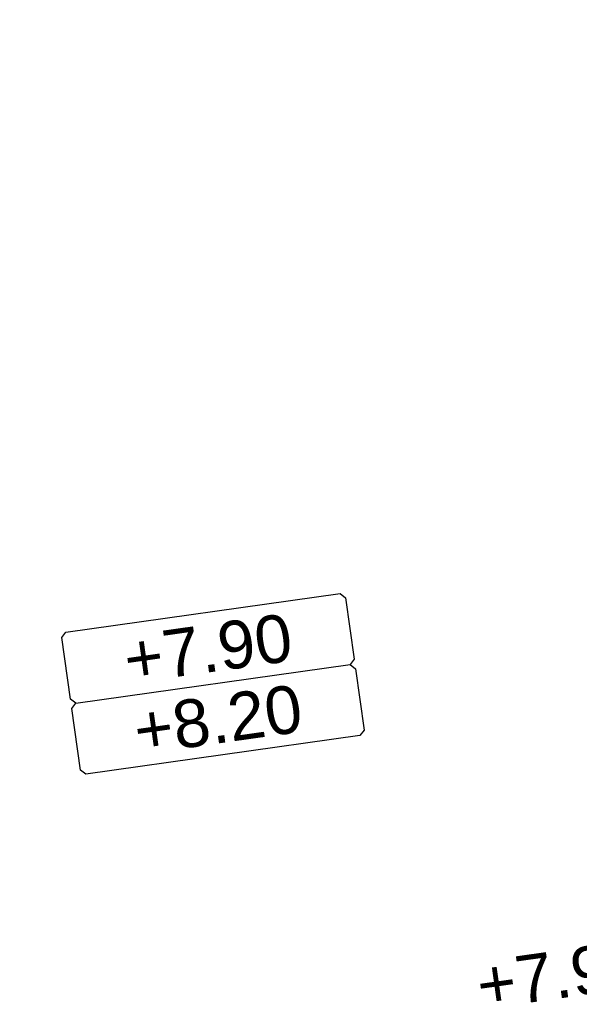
# Model space of a CAD drawing. Extents: x 98477 to 100410, y 398052 to 398969.
# Tile 100 of 256: x 98632.48 to 98638.34, y 398271.89 to 398282.2. Entities that reach past the tile are written whole.
import ezdxf
from ezdxf.enums import TextEntityAlignment as Align

# ---------------------------------------------------------------- set-up
doc = ezdxf.new("R2010")
doc.units = 0
for name, color, linetype, lineweight in [("N-VH-arcering 'MAT' grijs 251", 251, 'Continuous', 18), ('N-VH-arcering printbeton', 8, 'Continuous', 9), ('X-AL-afwerkhoogte', 4, 'Continuous', 30), ('X-AL-planhoogte brm', 10, 'Continuous', 25), ('X-AL-planhoogte wrm', 252, 'Continuous', 25), ('X-AL-planthoogte VERWERKT', 180, 'Continuous', 25)]:
    doc.layers.add(name, color=color, linetype=linetype, lineweight=lineweight)
doc.layers.add('X-AL-hulplijn', color=30, linetype='Continuous', plot=False)
doc.styles.add('CS Annotative', font='arial.ttf')

# ---------------------------------------------------------------- blocks, each defined once
blk = doc.blocks.new('*U280')
at = {"layer": 'X-AL-planhoogte brm', "flags": 128}
blk.add_lwpolyline([(-7.249999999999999, 3.75), (-7.499999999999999, 4), (-7.5, 7.25), (-7.25, 7.5), (7.25, 7.5), (7.5, 7.25), (7.5, 4), (7.25, 3.75)], dxfattribs=at)
at = {"layer": 'X-AL-planhoogte wrm', "flags": 128}
blk.add_lwpolyline([(7.5, 3.5), (7.5, 0.25), (7.25, 0), (-7.25, 0), (-7.5, 0.25), (-7.5, 3.5), (-7.25, 3.75), (7.25, 3.75)], close=True, dxfattribs=at)
at = {"layer": 'X-AL-planhoogte brm', "style": 'CS Annotative'}
blk.add_attdef('OMSCHRIJVING_afwerk', text='', height=2.5, dxfattribs=at).set_placement((0, 5.625), align=Align.MIDDLE_CENTER)
at = {"layer": 'X-AL-planhoogte wrm', "style": 'CS Annotative'}
blk.add_attdef('HOOGTE_eind', text='', height=2.5, dxfattribs=at).set_placement((0, 1.875), align=Align.MIDDLE_CENTER)
blk = doc.blocks.new('*U95')
at = {"layer": 'X-AL-hulplijn', "flags": 128}
blk.add_lwpolyline([(0.04871058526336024, -0.3465938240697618), (-0.04871058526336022, 0.3465938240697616)], dxfattribs=at)
at = {"layer": 'X-AL-planthoogte VERWERKT', "linetype": 'Continuous', "style": 'CS Annotative'}
blk.add_attdef('HOOGTE-LINKS', text='', height=0.5, rotation=172.0000000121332, dxfattribs=at).set_placement((-3.208841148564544e-11, 1.119055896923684e-10), align=Align.MIDDLE_RIGHT)

msp = doc.modelspace()

# ---------------------------------------------------------------- hatches: boundary and pattern name
at = {"layer": "N-VH-arcering 'MAT' grijs 251"}
h = msp.add_hatch(color=256, dxfattribs=at)
h.dxf.hatch_style = 1
edge = h.paths.add_edge_path()
edge.add_line((98801.70985258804, 398275.5025756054), (98759.07881222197, 398269.5111736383))
edge.add_arc((98758.55691309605, 398273.2246788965), 3.749999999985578, 188.0000000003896, 277.9999999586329, ccw=False)
edge.add_line((98754.84340783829, 398272.7027797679), (98754.7320693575, 398273.4949942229))
edge.add_arc((98759.43584268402, 398274.1560664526), 4.75000000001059, 98.00000000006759, 188.0000000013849, ccw=False)
edge.add_line((98758.77477045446, 398278.859839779), (98802.64364589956, 398285.0252081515))
edge.add_arc((98800.79960231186, 398298.1462600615), 13.24999999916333, 278.0000000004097, 315.3695932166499)
edge.add_arc((98814.32101528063, 398284.7981743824), 5.750000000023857, 97.99999999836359, 135.3695932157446, ccw=False)
edge.add_line((98813.52076995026, 398290.4922157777), (98817.94515990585, 398291.114023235))
edge.add_arc((98818.74540523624, 398285.4199818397), 5.750000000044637, 8.00000000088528, 97.99999999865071, ccw=False)
edge.add_line((98824.43944663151, 398286.2202271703), (98832.12180180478, 398231.5574297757))
edge.add_arc((98824.4472242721, 398230.4788382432), 7.74999999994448, -36.90337989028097, 8.000000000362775, ccw=False)
edge.add_line((98830.64450586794, 398225.8252159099), (98822.02531955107, 398214.3469478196))
edge.add_arc((98828.62242576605, 398209.3930917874), 8.249999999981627, 143.0966201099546, 188.000000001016)
edge.add_line((98820.45271419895, 398208.2449137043), (98820.95212056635, 398204.6914527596))
edge.add_line((98820.95212056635, 398204.6914527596), (98824.98814049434, 398175.9736787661))
edge.add_line((98824.98814049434, 398175.9736787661), (98826.34507822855, 398166.3185650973))
edge.add_arc((98829.56344945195, 398166.7708776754), 3.249999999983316, 187.9999999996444, 277.9999999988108)
edge.add_line((98830.01576203, 398163.552506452), (98845.49611657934, 398165.7281284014))
edge.add_line((98845.49611657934, 398165.7281284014), (98850.05134969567, 398166.3683246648))
edge.add_line((98850.05134969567, 398166.3683246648), (98871.26042709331, 398169.349066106))
edge.add_line((98871.26042709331, 398169.349066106), (98879.77673248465, 398170.5459547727))
edge.add_line((98879.77673248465, 398170.5459547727), (98895.91810200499, 398172.8144763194))
edge.add_line((98895.91810200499, 398172.8144763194), (98895.01347684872, 398179.2512187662))
edge.add_line((98895.01347684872, 398179.2512187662), (98835.84495974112, 398170.9356259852))
edge.add_arc((98835.18388751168, 398175.6393993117), 4.749999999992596, 188.0000000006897, 277.9999999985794, ccw=False)
edge.add_line((98830.48011418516, 398174.9783270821), (98825.97718274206, 398207.0183491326))
edge.add_arc((98833.65176027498, 398208.096940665), 7.750000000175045, 143.0966201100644, 188.0000000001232, ccw=False)
edge.add_line((98827.4544786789, 398212.7505629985), (98836.07366499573, 398224.2288310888))
edge.add_arc((98829.47655878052, 398229.1826871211), 8.250000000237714, 323.096620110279, 367.9999999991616)
edge.add_line((98837.64627034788, 398230.3308652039), (98837.34238794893, 398232.4931008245))
edge.add_line((98837.34238794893, 398232.4931008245), (98837.34238780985, 398232.493100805))
edge.add_line((98837.34238780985, 398232.493100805), (98829.68786739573, 398286.9578446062))
edge.add_arc((98835.38190879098, 398287.7580899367), 5.749999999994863, 97.99999999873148, 188.0000000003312, ccw=False)
edge.add_line((98834.58166346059, 398293.452131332), (98882.50500414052, 398300.1873176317))
edge.add_arc((98883.61838894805, 398292.2651730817), 8.000000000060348, 11.632034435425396, 97.9999999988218, ccw=False)
edge.add_line((98891.45409032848, 398293.8781776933), (98890.9995, 398296.0865))
edge.add_line((98890.9995, 398296.0865), (98889.023, 398305.688))
edge.add_line((98889.023, 398305.688), (98888.557, 398307.974))
edge.add_line((98888.557, 398307.974), (98887.38477368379, 398314.7597044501))
edge.add_arc((98879.50153614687, 398313.3978799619), 8.00000000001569, -82.00000000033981, 9.801079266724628, ccw=False)
edge.add_line((98880.6149209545, 398305.475735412), (98872.94460748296, 398304.3977431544))
edge.add_arc((98872.42270835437, 398308.1112484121), 3.749999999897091, 189.4265010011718, 278.00000000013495, ccw=False)
edge.add_arc((92946.7354543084, 397324.3039467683), 6003.049999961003, 9.42650100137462, 10.61166010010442)
edge.add_line((98847.1206531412, 398429.7738954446), (98842.31285519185, 398429.0982035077))
edge.add_arc((92946.7354539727, 397324.3039467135), 5998.200000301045, 9.428546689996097, 10.613773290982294, ccw=False)
edge.add_arc((98860.08948650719, 398306.4687901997), 3.840166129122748, -81.43407539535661, 6.657381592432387, ccw=False)
edge.add_line((98860.66146879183, 398302.6714605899), (98847.18483033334, 398300.7774425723))
edge.add_line((98847.18483033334, 398300.7774425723), (98842.62959721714, 398300.1372463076))
edge.add_line((98842.62959721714, 398300.1372463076), (98820.15051205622, 398296.9780169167))
edge.add_arc((98819.35026672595, 398302.672058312), 5.749999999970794, 187.9999999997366, 277.99999999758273, ccw=False)
edge.add_line((98813.65622533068, 398301.8718129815), (98812.30624625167, 398311.4774132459))
edge.add_line((98812.30624625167, 398311.4774132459), (98811.1093575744, 398319.9937186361))
edge.add_line((98811.1093575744, 398319.9937186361), (98809.24443803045, 398333.2633107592))
edge.add_line((98809.24443803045, 398333.2633107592), (98808.67382831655, 398337.3234098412))
edge.add_line((98808.67382831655, 398337.3234098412), (98807.71353391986, 398344.1562595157))
edge.add_line((98807.71353391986, 398344.1562595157), (98807.70657526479, 398344.2057729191))
edge.add_line((98807.70657526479, 398344.2057729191), (98811.66764753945, 398344.7624653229))
edge.add_line((98811.66764753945, 398344.7624653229), (98829.49247277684, 398347.2675811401))
edge.add_line((98829.49247277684, 398347.2675811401), (98831.96814294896, 398347.6155138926))
edge.add_line((98831.96814294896, 398347.6155138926), (98831.06351779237, 398354.0522563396))
edge.add_line((98831.06351779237, 398354.0522563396), (98828.58784762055, 398353.704323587))
edge.add_line((98828.58784762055, 398353.704323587), (98810.76302238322, 398351.1992077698))
edge.add_line((98810.76302238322, 398351.1992077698), (98806.80195010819, 398350.6425153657))
edge.add_line((98806.80195010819, 398350.6425153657), (98806.79499145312, 398350.6920287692))
edge.add_line((98806.79499145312, 398350.6920287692), (98805.14616655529, 398362.4240275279))
edge.add_line((98805.14616655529, 398362.4240275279), (98805.04836903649, 398363.119893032))
edge.add_line((98805.04836903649, 398363.119893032), (98803.99065346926, 398370.6459303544))
edge.add_line((98803.99065346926, 398370.6459303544), (98802.48758397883, 398381.3408254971))
edge.add_line((98802.48758397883, 398381.3408254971), (98801.4298684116, 398388.8668628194))
edge.add_line((98801.4298684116, 398388.8668628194), (98799.92679892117, 398399.561757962))
edge.add_line((98799.92679892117, 398399.561757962), (98798.86908335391, 398407.0877952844))
edge.add_line((98798.86908335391, 398407.0877952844), (98797.36601386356, 398417.7826904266))
edge.add_line((98797.36601386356, 398417.7826904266), (98796.79540414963, 398421.8427895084))
edge.add_line((98796.79540414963, 398421.8427895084), (98795.88382033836, 398428.3290453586))
edge.add_line((98795.88382033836, 398428.3290453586), (98795.87686168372, 398428.3785587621))
edge.add_line((98795.87686168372, 398428.3785587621), (98799.83793395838, 398428.9352511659))
edge.add_line((98799.83793395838, 398428.9352511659), (98817.66275919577, 398431.4403669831))
edge.add_line((98817.66275919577, 398431.4403669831), (98820.13842936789, 398431.7882997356))
edge.add_line((98820.13842936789, 398431.7882997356), (98819.2338042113, 398438.2250421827))
edge.add_line((98819.2338042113, 398438.2250421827), (98816.75813403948, 398437.87710943))
edge.add_line((98816.75813403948, 398437.87710943), (98798.93330880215, 398435.3719936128))
edge.add_line((98798.93330880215, 398435.3719936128), (98794.9722365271, 398434.8153012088))
edge.add_line((98794.9722365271, 398434.8153012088), (98794.96527787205, 398434.8648146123))
edge.add_line((98794.96527787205, 398434.8648146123), (98793.37870452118, 398446.1538705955))
edge.add_line((98793.37870452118, 398446.1538705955), (98792.73850825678, 398450.7091037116))
edge.add_line((98792.73850825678, 398450.7091037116), (98789.33816684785, 398474.9037900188))
edge.add_line((98789.33816684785, 398474.9037900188), (98783.89169246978, 398474.1383379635))
edge.add_line((98783.89169246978, 398474.1383379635), (98786.76317609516, 398453.7066703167))
edge.add_arc((98782.05940276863, 398453.0455980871), 4.750000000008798, -82.0000000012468, 7.999999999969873, ccw=False)
edge.add_line((98782.72047499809, 398448.3418247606), (98773.11487473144, 398446.9918456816))
edge.add_line((98773.11487473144, 398446.9918456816), (98764.5985693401, 398445.7949570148))
edge.add_line((98764.5985693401, 398445.7949570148), (98743.40683266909, 398442.8166526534))
edge.add_line((98743.40683266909, 398442.8166526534), (98734.89052727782, 398441.6197639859))
edge.add_line((98734.89052727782, 398441.6197639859), (98611.80020633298, 398424.3205475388))
edge.add_line((98611.80020633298, 398424.3205475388), (98607.65702311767, 398453.8008279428))
edge.add_arc((98611.6373665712, 398454.1216500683), 3.993251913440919, 101.39182936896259, 184.6081706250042, ccw=False)
edge.add_line((98610.84862924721, 398458.0362323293), (98611.83889731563, 398458.1754054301))
edge.add_line((98611.83889731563, 398458.1754054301), (98639.5664032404, 398462.0722522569))
edge.add_line((98639.5664032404, 398462.0722522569), (98641.54693937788, 398462.3505984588))
edge.add_line((98641.54693937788, 398462.3505984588), (98659.37176461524, 398464.8557142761))
edge.add_line((98659.37176461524, 398464.8557142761), (98661.84743478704, 398465.2036470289))
edge.add_line((98661.84743478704, 398465.2036470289), (98660.94280963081, 398471.6403894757))
edge.add_line((98660.94280963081, 398471.6403894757), (98649.90132066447, 398470.0886093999))
edge.add_line((98649.90132066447, 398470.0886093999), (98624.64948491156, 398466.5396953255))
edge.add_line((98624.64948491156, 398466.5396953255), (98622.66894877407, 398466.2613491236))
edge.add_line((98622.66894877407, 398466.2613491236), (98604.84412353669, 398463.7562333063))
edge.add_line((98604.84412353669, 398463.7562333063), (98602.86358739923, 398463.4778871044))
edge.add_line((98602.86358739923, 398463.4778871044), (98594.9414428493, 398462.3645022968))
edge.add_line((98594.9414428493, 398462.3645022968), (98576.27488975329, 398459.7410893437))
edge.add_line((98576.27488975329, 398459.7410893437), (98577.17951490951, 398453.3043468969))
edge.add_line((98577.17951490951, 398453.3043468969), (98578.1697829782, 398453.4435199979))
edge.add_line((98578.1697829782, 398453.4435199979), (98598.47059208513, 398456.2943364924))
edge.add_arc((98598.79151287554, 398452.3139562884), 3.993296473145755, 11.424909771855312, 94.60953932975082, ccw=False)
edge.add_line((98602.70568277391, 398453.1049624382), (98606.84886598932, 398423.6246820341))
edge.add_line((98606.84886598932, 398423.6246820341), (98548.81915716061, 398415.4691383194))
edge.add_arc((98548.15808493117, 398420.172911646), 4.750000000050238, 188.0000000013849, 277.99999999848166, ccw=False)
edge.add_line((98543.45431160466, 398419.5118394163), (98539.76818545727, 398445.7399897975))
edge.add_line((98539.76818545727, 398445.7399897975), (98538.97597100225, 398445.6286513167))
edge.add_line((98538.97597100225, 398445.6286513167), (98538.73241807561, 398447.361620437))
edge.add_line((98538.73241807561, 398447.361620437), (98534.77134580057, 398446.8049280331))
edge.add_line((98534.77134580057, 398446.8049280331), (98536.52992450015, 398434.2919904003))
edge.add_line((98536.52992450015, 398434.2919904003), (98537.17012076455, 398429.7367572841))
edge.add_line((98537.17012076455, 398429.7367572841), (98538.39484405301, 398421.0223982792))
edge.add_line((98538.39484405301, 398421.0223982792), (98539.03504031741, 398416.467165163))
edge.add_line((98539.03504031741, 398416.467165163), (98541.02521566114, 398402.30633178))
edge.add_line((98541.02521566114, 398402.30633178), (98541.66541192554, 398397.7510986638))
edge.add_line((98541.66541192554, 398397.7510986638), (98543.65558726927, 398383.5902652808))
edge.add_line((98543.65558726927, 398383.5902652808), (98544.29578353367, 398379.0350321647))
edge.add_line((98544.29578353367, 398379.0350321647), (98545.60401068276, 398369.7265123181))
edge.add_arc((98543.87104156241, 398369.4829593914), 1.750000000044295, -82.00000000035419, 7.99999999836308, ccw=False)
edge.add_line((98544.11459448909, 398367.7499902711), (98522.47723718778, 398364.7090580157))
edge.add_line((98522.47723718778, 398364.7090580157), (98523.21485462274, 398359.4606372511))
edge.add_line((98523.21485462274, 398359.4606372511), (98545.05026553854, 398362.5294041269))
edge.add_line((98545.05026553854, 398362.5294041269), (98549.60549865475, 398363.1696003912))
edge.add_line((98549.60549865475, 398363.1696003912), (98564.16243926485, 398365.2154449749))
edge.add_arc((98564.82351149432, 398360.5116716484), 4.749999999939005, 8.000000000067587, 97.99999999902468, ccw=False)
edge.add_line((98569.5272848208, 398361.172743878), (98576.49985717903, 398311.5603136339))
edge.add_arc((98571.7960838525, 398310.8992414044), 4.749999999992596, -82.0000000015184, 7.999999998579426, ccw=False)
edge.add_line((98572.45715608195, 398306.1954680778), (98563.84182388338, 398304.9846620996))
edge.add_line((98563.84182388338, 398304.9846620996), (98559.28659076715, 398304.3444658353))
edge.add_line((98559.28659076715, 398304.3444658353), (98541.0161448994, 398301.7767221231))
edge.add_line((98541.0161448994, 398301.7767221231), (98541.7537623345, 398296.5283013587))
edge.add_line((98541.7537623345, 398296.5283013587), (98553.88454617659, 398298.2331718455))
edge.add_arc((98554.12809910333, 398296.5002027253), 1.749999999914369, 7.999999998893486, 98.0000000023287, ccw=False)
edge.add_line((98555.86106822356, 398296.7437556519), (98557.35022040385, 398286.1478873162))
edge.add_line((98557.35022040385, 398286.1478873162), (98557.99041666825, 398281.5926542))
edge.add_line((98557.99041666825, 398281.5926542), (98560.13368242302, 398266.3425259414))
edge.add_line((98560.13368242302, 398266.3425259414), (98560.77387868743, 398261.7872928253))
edge.add_line((98560.77387868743, 398261.7872928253), (98562.9171444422, 398246.5371645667))
edge.add_line((98562.9171444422, 398246.5371645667), (98563.5573407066, 398241.9819314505))
edge.add_line((98563.5573407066, 398241.9819314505), (98565.70060646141, 398226.7318031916))
edge.add_line((98565.70060646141, 398226.7318031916), (98566.34080272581, 398222.1765700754))
edge.add_line((98566.34080272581, 398222.1765700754), (98567.56552601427, 398213.4622110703))
edge.add_line((98567.56552601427, 398213.4622110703), (98568.20572227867, 398208.9069779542))
edge.add_line((98568.20572227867, 398208.9069779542), (98576.53105717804, 398149.6691420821))
edge.add_line((98576.53105717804, 398149.6691420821), (98576.55610833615, 398149.4908938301))
edge.add_line((98576.55610833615, 398149.4908938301), (98535.4599834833, 398143.7152101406))
edge.add_line((98535.4599834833, 398143.7152101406), (98536.3465161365, 398137.4072025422))
edge.add_line((98536.3465161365, 398137.4072025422), (98537.33678420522, 398137.5463756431))
edge.add_line((98537.33678420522, 398137.5463756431), (98577.44264098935, 398143.1828862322))
edge.add_line((98577.44264098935, 398143.1828862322), (98578.76478544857, 398133.7753395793))
edge.add_line((98578.76478544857, 398133.7753395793), (98538.65892866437, 398128.1388289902))
edge.add_line((98538.65892866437, 398128.1388289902), (98537.66866059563, 398127.9996558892))
edge.add_line((98537.66866059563, 398127.9996558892), (98538.57328575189, 398121.5629134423))
edge.add_line((98538.57328575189, 398121.5629134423), (98579.66941060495, 398127.3385971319))
edge.add_line((98579.66941060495, 398127.3385971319), (98579.67636925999, 398127.2890837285))
edge.add_line((98579.67636925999, 398127.2890837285), (98580.7660946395, 398119.5352847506))
edge.add_line((98580.7660946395, 398119.5352847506), (98582.57534495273, 398106.6617998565))
edge.add_line((98582.57534495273, 398106.6617998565), (98583.06245080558, 398103.1958616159))
edge.add_line((98583.06245080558, 398103.1958616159), (98584.87170111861, 398090.3223767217))
edge.add_line((98584.87170111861, 398090.3223767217), (98585.35880697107, 398086.8564384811))
edge.add_line((98585.35880697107, 398086.8564384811), (98587.16805728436, 398073.9829535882))
edge.add_line((98587.16805728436, 398073.9829535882), (98588.14928671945, 398067.0011433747))
edge.add_arc((98585.92118356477, 398066.6880038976), 2.249999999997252, -71.05267843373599, 7.999999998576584, ccw=False)
edge.add_line((98586.6517556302, 398064.5599145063), (98587.08769329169, 398064.7095716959))
edge.add_line((98587.08769329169, 398064.7095716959), (98595.76511800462, 398067.6885274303))
edge.add_line((98595.76511800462, 398067.6885274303), (98596.09256923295, 398067.8009412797))
edge.add_arc((98595.36199716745, 398069.9290306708), 2.249999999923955, 187.9999999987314, 288.947321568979, ccw=False)
edge.add_line((98593.13389401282, 398069.6158911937), (98582.46560133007, 398145.5247379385))
edge.add_arc((98587.16937465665, 398146.1858101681), 4.750000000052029, 98.00000000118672, 187.9999999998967, ccw=False)
edge.add_line((98586.50830242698, 398150.8895834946), (98609.06670264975, 398154.0599598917))
edge.add_line((98609.06670264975, 398154.0599598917), (98621.30783352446, 398156.2004915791))
edge.add_line((98621.30783352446, 398156.2004915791), (98618.71337939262, 398174.6609919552))
edge.add_line((98618.71337939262, 398174.6609919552), (98600.88855415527, 398172.155876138))
edge.add_line((98600.88855415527, 398172.155876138), (98602.70587460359, 398159.2249692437))
edge.add_line((98602.70587460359, 398159.2249692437), (98585.67326382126, 398156.8311919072))
edge.add_arc((98585.08617653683, 398161.633146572), 4.837710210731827, 189.0296070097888, 276.97039299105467, ccw=False)
edge.add_line((98580.30841826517, 398160.8738930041), (98573.6350680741, 398208.3572469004))
edge.add_line((98573.6350680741, 398208.3572469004), (98572.71652560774, 398214.8930161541))
edge.add_line((98572.71652560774, 398214.8930161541), (98570.01656744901, 398234.1042166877))
edge.add_line((98570.01656744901, 398234.1042166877), (98569.09802498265, 398240.6399859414))
edge.add_line((98569.09802498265, 398240.6399859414), (98568.63179509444, 398243.9573839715))
edge.add_line((98568.63179509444, 398243.9573839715), (98568.16556520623, 398247.2747820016))
edge.add_arc((98572.86933853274, 398247.9358542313), 4.74999999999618, 98.00000000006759, 188.0000000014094, ccw=False)
edge.add_line((98572.20826630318, 398252.6396275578), (98597.85620928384, 398256.2442108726))
edge.add_line((98597.85620928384, 398256.2442108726), (98604.39197853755, 398257.1627533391))
edge.add_line((98604.39197853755, 398257.1627533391), (98619.64210679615, 398259.3060190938))
edge.add_line((98619.64210679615, 398259.3060190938), (98626.17787604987, 398260.2245615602))
edge.add_line((98626.17787604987, 398260.2245615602), (98639.44746817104, 398262.089481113))
edge.add_line((98639.44746817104, 398262.089481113), (98639.4969815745, 398262.096439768))
edge.add_line((98639.4969815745, 398262.096439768), (98640.05367397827, 398258.1353674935))
edge.add_line((98640.05367397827, 398258.1353674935), (98641.8629242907, 398245.2618825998))
edge.add_line((98641.8629242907, 398245.2618825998), (98642.14127049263, 398243.2813464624))
edge.add_line((98642.14127049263, 398243.2813464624), (98643.25465530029, 398235.3592019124))
edge.add_line((98643.25465530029, 398235.3592019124), (98644.5767997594, 398225.9516552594))
edge.add_line((98644.5767997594, 398225.9516552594), (98646.03811731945, 398215.5538405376))
edge.add_line((98646.03811731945, 398215.5538405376), (98646.38605007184, 398213.0781703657))
edge.add_line((98646.38605007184, 398213.0781703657), (98652.82279251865, 398213.9827955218))
edge.add_line((98652.82279251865, 398213.9827955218), (98652.47485976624, 398216.4584656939))
edge.add_line((98652.47485976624, 398216.4584656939), (98651.70940771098, 398221.904940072))
edge.add_line((98651.70940771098, 398221.904940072), (98651.43106150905, 398223.8854762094))
edge.add_line((98651.43106150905, 398223.8854762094), (98649.62181119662, 398236.758961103))
edge.add_line((98649.62181119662, 398236.758961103), (98649.34346499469, 398238.7394972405))
edge.add_line((98649.34346499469, 398238.7394972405), (98646.49041642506, 398259.0399926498))
edge.add_line((98646.49041642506, 398259.0399926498), (98645.93372402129, 398263.0010649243))
edge.add_line((98645.93372402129, 398263.0010649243), (98645.98323742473, 398263.0080235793))
edge.add_line((98645.98323742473, 398263.0080235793), (98654.39783815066, 398264.1906185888))
edge.add_line((98654.39783815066, 398264.1906185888), (98722.62535253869, 398273.7793704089))
edge.add_line((98722.62535253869, 398273.7793704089), (98731.14165792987, 398274.9762590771))
edge.add_line((98731.14165792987, 398274.9762590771), (98743.97026282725, 398276.7792019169))
edge.add_arc((98744.55735011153, 398271.9772472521), 4.837710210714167, 9.02960700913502, 96.9703929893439, ccw=False)
edge.add_line((98749.33510838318, 398272.73650082), (98750.7268393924, 398262.8338201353))
edge.add_line((98750.7268393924, 398262.8338201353), (98752.41029510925, 398263.0704144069))
edge.add_line((98752.41029510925, 398263.0704144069), (98756.96552822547, 398263.7106106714))
edge.add_line((98756.96552822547, 398263.7106106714), (98772.21565648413, 398265.8538764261))
edge.add_line((98772.21565648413, 398265.8538764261), (98776.77088960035, 398266.4940726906))
edge.add_line((98776.77088960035, 398266.4940726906), (98795.98209013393, 398269.1940308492))
edge.add_line((98795.98209013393, 398269.1940308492), (98800.53732325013, 398269.8342271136))
edge.add_line((98800.53732325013, 398269.8342271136), (98802.46834598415, 398270.1056146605))
edge.add_line((98802.46834598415, 398270.1056146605), (98801.70985258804, 398275.5025756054))
edge = h.paths.add_edge_path(flags=16)
edge.add_line((98744.0622075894, 398333.4636472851), (98751.98435213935, 398334.5770320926))
edge.add_line((98751.98435213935, 398334.5770320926), (98753.96600319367, 398334.8555349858))
edge.add_line((98753.96600319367, 398334.8555349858), (98764.36270300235, 398336.316695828))
edge.add_line((98764.36270300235, 398336.316695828), (98764.36270299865, 398336.3166958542))
edge.add_line((98764.36270299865, 398336.3166958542), (98766.34323913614, 398336.5950420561))
edge.add_line((98766.34323913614, 398336.5950420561), (98774.26538368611, 398337.7084268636))
edge.add_line((98774.26538368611, 398337.7084268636), (98774.24729118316, 398337.8371617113))
edge.add_line((98774.24729118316, 398337.8371617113), (98802.48973650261, 398341.8063785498))
edge.add_line((98802.48973650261, 398341.8063785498), (98803.0185942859, 398338.0433598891))
edge.add_line((98803.0185942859, 398338.0433598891), (98808.47417984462, 398299.2248515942))
edge.add_arc((98800.79960231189, 398298.1462600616), 7.750000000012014, -82.00000000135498, 8.000000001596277, ccw=False)
edge.add_line((98801.87819384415, 398290.4716825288), (98771.96746476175, 398286.2680036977))
edge.add_line((98771.96746476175, 398286.2680036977), (98767.41223164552, 398285.6278074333))
edge.add_line((98767.41223164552, 398285.6278074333), (98755.13290759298, 398283.9020609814))
edge.add_line((98755.13290759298, 398283.9020609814), (98746.61660220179, 398282.7051723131))
edge.add_line((98746.61660220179, 398282.7051723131), (98730.37620587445, 398280.4227334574))
edge.add_line((98730.37620587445, 398280.4227334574), (98721.85990048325, 398279.2258447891))
edge.add_line((98721.85990048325, 398279.2258447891), (98654.3282516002, 398269.7348904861))
edge.add_arc((98653.66717937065, 398274.4386638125), 4.749999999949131, 187.9999999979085, 277.9999999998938, ccw=False)
edge.add_line((98648.96340604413, 398273.7775915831), (98644.1340994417, 398308.1398935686))
edge.add_line((98644.1340994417, 398308.1398935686), (98642.93721077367, 398316.6561989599))
edge.add_line((98642.93721077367, 398316.6561989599), (98640.29988051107, 398335.4217788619))
edge.add_line((98640.29988051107, 398335.4217788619), (98638.12129075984, 398335.1155980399))
edge.add_line((98638.12129075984, 398335.1155980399), (98637.23004949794, 398334.990342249))
edge.add_line((98637.23004949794, 398334.990342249), (98635.05145974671, 398334.6841614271))
edge.add_line((98635.05145974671, 398334.6841614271), (98635.74036659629, 398329.7823344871))
edge.add_line((98635.74036659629, 398329.7823344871), (98636.93725526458, 398321.266029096))
edge.add_line((98636.93725526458, 398321.266029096), (98638.384655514, 398310.967241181))
edge.add_line((98638.384655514, 398310.967241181), (98639.02485177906, 398306.4120080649))
edge.add_line((98639.02485177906, 398306.4120080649), (98641.16811753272, 398291.1618798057))
edge.add_line((98641.16811753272, 398291.1618798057), (98642.36500620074, 398282.6455744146))
edge.add_line((98642.36500620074, 398282.6455744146), (98643.71498527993, 398273.0399741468))
edge.add_arc((98639.01121195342, 398272.3789019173), 4.749999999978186, -82.00000000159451, 7.999999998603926, ccw=False)
edge.add_line((98639.67228418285, 398267.6751285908), (98619.32227537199, 398264.8151213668))
edge.add_line((98619.32227537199, 398264.8151213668), (98614.27190822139, 398264.1053385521))
edge.add_line((98614.27190822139, 398264.1053385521), (98593.92189940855, 398261.2453313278))
edge.add_arc((98593.26082717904, 398265.9491046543), 4.750000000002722, 188.0000000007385, 277.9999999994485, ccw=False)
edge.add_line((98588.55705385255, 398265.2880324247), (98581.77932383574, 398313.5140873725))
edge.add_line((98581.77932383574, 398313.5140873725), (98580.58243516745, 398322.0303927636))
edge.add_line((98580.58243516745, 398322.0303927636), (98575.23122943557, 398360.1062000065))
edge.add_line((98575.23122943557, 398360.1062000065), (98574.59103317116, 398364.6614331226))
edge.add_line((98574.59103317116, 398364.6614331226), (98572.66348572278, 398378.3766458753))
edge.add_line((98572.66348572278, 398378.3766458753), (98571.18825085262, 398388.8734874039))
edge.add_line((98571.18825085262, 398388.8734874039), (98568.51612731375, 398407.8866343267))
edge.add_arc((98573.21990064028, 398408.5477065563), 4.750000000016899, 97.9999999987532, 188.0000000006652, ccw=False)
edge.add_line((98572.55882841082, 398413.2514798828), (98607.11918401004, 398418.1086211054))
edge.add_line((98607.11918401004, 398418.1086211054), (98607.61431804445, 398418.1782076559))
edge.add_line((98607.61431804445, 398418.1782076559), (98611.58353488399, 398389.9357623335))
edge.add_line((98611.58353488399, 398389.9357623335), (98611.454800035, 398389.9176698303))
edge.add_line((98611.454800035, 398389.9176698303), (98613.2640503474, 398377.0441849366))
edge.add_line((98613.2640503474, 398377.0441849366), (98613.33363689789, 398376.5490509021))
edge.add_line((98613.33363689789, 398376.5490509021), (98626.20712179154, 398378.3583012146))
edge.add_line((98626.20712179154, 398378.3583012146), (98628.18765792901, 398378.6366474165))
edge.add_line((98628.18765792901, 398378.6366474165), (98636.10980247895, 398379.7500322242))
edge.add_line((98636.10980247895, 398379.7500322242), (98648.36932117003, 398381.4729952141))
edge.add_line((98648.36932117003, 398381.4729952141), (98647.4646960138, 398387.9097376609))
edge.add_line((98647.4646960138, 398387.9097376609), (98634.59121112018, 398386.1004873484))
edge.add_line((98634.59121112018, 398386.1004873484), (98632.49184281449, 398385.8054403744))
edge.add_line((98632.49184281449, 398385.8054403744), (98619.73719008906, 398384.0128908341))
edge.add_line((98619.73719008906, 398384.0128908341), (98617.50908693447, 398383.6997513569))
edge.add_line((98617.50908693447, 398383.6997513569), (98612.56565838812, 398418.8740731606))
edge.add_line((98612.56565838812, 398418.8740731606), (98613.06079242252, 398418.943659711))
edge.add_line((98613.06079242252, 398418.943659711), (98667.57504960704, 398426.6051389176))
edge.add_line((98667.57504960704, 398426.6051389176), (98722.08930679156, 398434.2666181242))
edge.add_line((98722.08930679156, 398434.2666181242), (98726.14940587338, 398434.8372278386))
edge.add_line((98726.14940587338, 398434.8372278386), (98759.42241298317, 398439.51344403))
edge.add_line((98759.42241298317, 398439.51344403), (98763.48251206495, 398440.084053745))
edge.add_line((98763.48251206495, 398440.084053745), (98783.48592705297, 398442.8953503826))
edge.add_arc((98784.14699928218, 398438.191577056), 4.750000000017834, 8.000000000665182, 97.99999999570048, ccw=False)
edge.add_line((98788.85077260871, 398438.8526492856), (98795.6145853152, 398390.7256211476))
edge.add_arc((98790.91081198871, 398390.064548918), 4.749999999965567, -82.00000000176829, 8.000000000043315, ccw=False)
edge.add_line((98791.57188421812, 398385.3607755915), (98787.36324492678, 398384.7692899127))
edge.add_line((98787.36324492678, 398384.7692899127), (98774.48976003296, 398382.9600396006))
edge.add_line((98774.48976003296, 398382.9600396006), (98766.12199485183, 398381.7840268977))
edge.add_line((98766.12199485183, 398381.7840268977), (98766.07248144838, 398381.7770682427))
edge.add_line((98766.07248144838, 398381.7770682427), (98764.94517930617, 398389.7982395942))
edge.add_line((98764.94517930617, 398389.7982395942), (98762.09213076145, 398410.0987350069))
edge.add_line((98762.09213076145, 398410.0987350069), (98761.95295766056, 398411.0890030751))
edge.add_line((98761.95295766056, 398411.0890030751), (98755.5162152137, 398410.1843779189))
edge.add_line((98755.5162152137, 398410.1843779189), (98755.65538831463, 398409.1941098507))
edge.add_line((98755.65538831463, 398409.1941098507), (98758.50843688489, 398388.893614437))
edge.add_line((98758.50843688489, 398388.893614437), (98759.63573900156, 398380.8724430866))
edge.add_line((98759.63573900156, 398380.8724430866), (98759.5862255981, 398380.8654844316))
edge.add_line((98759.5862255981, 398380.8654844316), (98748.79230364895, 398379.3484976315))
edge.add_line((98748.79230364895, 398379.3484976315), (98744.23707053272, 398378.7083013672))
edge.add_line((98744.23707053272, 398378.7083013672), (98741.31577972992, 398378.2977407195))
edge.add_line((98741.31577972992, 398378.2977407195), (98735.86930535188, 398377.532288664))
edge.add_line((98735.86930535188, 398377.532288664), (98732.94801454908, 398377.1217280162))
edge.add_line((98732.94801454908, 398377.1217280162), (98728.39278143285, 398376.4815317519))
edge.add_line((98728.39278143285, 398376.4815317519), (98718.31915239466, 398375.0657755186))
edge.add_arc((98720.44154218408, 398359.9641874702), 15.25000000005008, 97.9999999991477, 128.0000000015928)
edge.add_line((98711.052704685, 398371.9813514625), (98707.24934533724, 398369.0098414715))
edge.add_line((98707.24934533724, 398369.0098414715), (98710.51235115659, 398364.8333844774))
edge.add_line((98710.51235115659, 398364.8333844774), (98713.62044188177, 398367.261691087))
edge.add_arc((98721.25410813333, 398357.3241039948), 12.53110121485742, 99.37790491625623, 127.53006232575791, ccw=False)
edge.add_line((98719.21222162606, 398369.6877279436), (98728.55711414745, 398371.001066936))
edge.add_line((98728.55711414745, 398371.001066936), (98733.11234726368, 398371.6412632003))
edge.add_line((98733.11234726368, 398371.6412632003), (98743.90626921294, 398373.1582500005))
edge.add_line((98743.90626921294, 398373.1582500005), (98752.42257460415, 398374.3551386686))
edge.add_line((98752.42257460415, 398374.3551386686), (98763.21649655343, 398375.8721254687))
edge.add_line((98763.21649655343, 398375.8721254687), (98767.77172966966, 398376.512321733))
edge.add_line((98767.77172966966, 398376.512321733), (98793.32064568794, 398380.102987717))
edge.add_arc((98793.7681908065, 398376.2908113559), 3.838357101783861, 9.304190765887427, 96.69580920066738, ccw=False)
edge.add_line((98797.55605007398, 398376.9113815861), (98799.60189465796, 398362.3544409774))
edge.add_line((98799.60189465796, 398362.3544409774), (98801.64078058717, 398347.8470137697))
edge.add_line((98801.64078058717, 398347.8470137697), (98801.71036713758, 398347.3518797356))
edge.add_line((98801.71036713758, 398347.3518797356), (98773.46792181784, 398343.3826628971))
edge.add_line((98773.46792181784, 398343.3826628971), (98773.36075853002, 398344.1451693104))
edge.add_line((98773.36075853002, 398344.1451693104), (98770.8850883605, 398343.7972365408))
edge.add_line((98770.8850883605, 398343.7972365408), (98758.01160346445, 398341.9879862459))
edge.add_line((98758.01160346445, 398341.9879862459), (98756.03106732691, 398341.7096400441))
edge.add_line((98756.03106732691, 398341.7096400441), (98743.15758242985, 398339.900389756))
edge.add_line((98743.15758242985, 398339.900389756), (98743.15758243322, 398339.9003897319))
edge.add_line((98743.15758243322, 398339.9003897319), (98742.16731436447, 398339.761216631))
edge.add_line((98742.16731436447, 398339.761216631), (98743.07193952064, 398333.3244741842))
edge.add_line((98743.07193952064, 398333.3244741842), (98744.0622075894, 398333.4636472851))
edge = h.paths.add_edge_path(flags=16)
edge.add_line((98545.99047331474, 398402.9031704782), (98545.73996173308, 398404.6856530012))
edge.add_arc((98550.44373505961, 398405.3467252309), 4.750000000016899, 98.00000000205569, 188.0000000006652, ccw=False)
edge.add_line((98549.78266282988, 398410.0504985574), (98557.70480737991, 398411.1638833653))
edge.add_arc((98558.36587960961, 398406.4601100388), 4.750000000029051, 8.000000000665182, 98.00000000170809, ccw=False)
edge.add_line((98563.06965293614, 398407.1211822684), (98563.35495779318, 398405.0911327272))
edge.add_line((98563.35495779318, 398405.0911327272), (98565.09462155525, 398392.7127818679))
edge.add_line((98565.09462155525, 398392.7127818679), (98565.44255430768, 398390.237111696))
edge.add_line((98565.44255430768, 398390.237111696), (98567.18221806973, 398377.8587608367))
edge.add_line((98567.18221806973, 398377.8587608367), (98567.46752292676, 398375.8287112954))
edge.add_arc((98562.76374960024, 398375.1676390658), 4.749999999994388, -82.00000000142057, 7.9999999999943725, ccw=False)
edge.add_line((98563.42482182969, 398370.4638657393), (98555.50267727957, 398369.3504809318))
edge.add_arc((98554.84160505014, 398374.0542542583), 4.749999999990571, 187.9999999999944, 277.99999999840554, ccw=False)
edge.add_line((98550.13783172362, 398373.3931820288), (98549.88732014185, 398375.1756645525))
edge.add_line((98549.88732014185, 398375.1756645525), (98548.07806982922, 398388.0491494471))
edge.add_line((98548.07806982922, 398388.0491494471), (98547.79972362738, 398390.0296855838))
edge.add_line((98547.79972362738, 398390.0296855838), (98545.99047331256, 398402.9031704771))
edge = h.paths.add_edge_path(flags=16)
edge.add_line((98580.97427237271, 398279.7231952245), (98580.69592617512, 398281.7037313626))
edge.add_line((98580.69592617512, 398281.7037313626), (98579.23460861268, 398292.1015460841))
edge.add_line((98579.23460861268, 398292.1015460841), (98578.55961907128, 398296.9043462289))
edge.add_arc((98573.85584574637, 398296.2432739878), 4.750000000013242, 8.000000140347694, 98.00000000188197)
edge.add_line((98573.19477351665, 398300.9470473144), (98565.5697093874, 398299.8754144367))
edge.add_arc((98566.23078161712, 398295.1716411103), 4.749999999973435, 98.00000000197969, 186.1903587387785)
edge.add_line((98561.5084782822, 398294.6594387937), (98561.50613232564, 398294.659109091))
edge.add_line((98561.50613232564, 398294.659109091), (98563.66331539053, 398279.3099540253))
edge.add_line((98563.66331539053, 398279.3099540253), (98563.94166159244, 398277.329417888))
edge.add_line((98563.94166159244, 398277.329417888), (98566.09884465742, 398261.9802628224))
edge.add_line((98566.09884465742, 398261.9802628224), (98566.10119061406, 398261.980592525))
edge.add_arc((98570.78174201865, 398262.7898752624), 4.749999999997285, 189.8096412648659, 277.9999999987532)
edge.add_line((98571.4428142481, 398258.0861019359), (98579.06787837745, 398259.1577348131))
edge.add_arc((98578.406806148, 398263.8615081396), 4.749999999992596, 277.9999999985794, 367.9999999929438)
edge.add_line((98583.11057947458, 398264.5225803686), (98582.43558993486, 398269.325380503))
edge.add_line((98582.43558993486, 398269.325380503), (98580.97427237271, 398279.7231952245))
edge = h.paths.add_edge_path(flags=16)
edge.add_line((98615.08128089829, 398162.7819088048), (98614.48868373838, 398166.998456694))
edge.add_arc((98612.75571461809, 398166.7549037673), 1.749999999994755, 8.000000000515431, 98.00000000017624)
edge.add_line((98612.51216169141, 398168.4878728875), (98608.55108941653, 398167.9311804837))
edge.add_arc((98608.79464234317, 398166.1982113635), 1.749999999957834, 97.99999999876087, 188.000000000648)
edge.add_line((98607.06167322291, 398165.9546584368), (98607.65427038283, 398161.7381105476))
edge.add_arc((98609.38723950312, 398161.9816634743), 1.749999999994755, 188.0000000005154, 277.999999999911)
edge.add_line((98609.6307924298, 398160.248694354), (98613.59186470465, 398160.8053867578))
edge.add_arc((98613.348311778, 398162.5383558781), 1.749999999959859, 277.9999999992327, 368.0000000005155)
at = {"layer": 'N-VH-arcering printbeton'}
h = msp.add_hatch(dxfattribs=at)
h.set_pattern_fill('CS-PRINTBETON', color=256)
h.set_pattern_definition([(53.00000000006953, (19448.54779836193, 79321.54942094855), (-0.3993177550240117, 0.3009075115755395), []), (53.00000000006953, (19448.89439218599, 79321.59813153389), (-0.3993177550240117, 0.3009075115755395), [0.5, -0.2])])
edge = h.paths.add_edge_path()
edge.add_line((98643.71498527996, 398273.0399741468), (98642.36500620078, 398282.6455744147))
edge.add_line((98642.36500620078, 398282.6455744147), (98641.16811753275, 398291.1618798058))
edge.add_line((98641.16811753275, 398291.1618798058), (98639.02485177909, 398306.4120080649))
edge.add_line((98639.02485177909, 398306.4120080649), (98638.38465551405, 398310.9672411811))
edge.add_line((98638.38465551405, 398310.9672411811), (98636.9372552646, 398321.2660290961))
edge.add_line((98636.9372552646, 398321.2660290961), (98635.74036659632, 398329.7823344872))
edge.add_line((98635.74036659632, 398329.7823344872), (98635.07233571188, 398334.5356212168))
edge.add_line((98635.07233571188, 398334.5356212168), (98633.83450062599, 398334.3616548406))
edge.add_line((98633.83450062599, 398334.3616548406), (98642.61632329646, 398271.8757397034))
edge.add_line((98642.61632329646, 398271.8757397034), (98593.30097347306, 398264.9449192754))
edge.add_arc((98593.17571768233, 398265.8361605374), 0.9000000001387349, 188.0000000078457, 277.9999999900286, ccw=False)
edge.add_line((98592.28447642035, 398265.7109047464), (98583.92017305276, 398325.2260156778))
edge.add_line((98583.92017305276, 398325.2260156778), (98582.43477094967, 398325.0172560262))
edge.add_line((98582.43477094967, 398325.0172560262), (98582.83558948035, 398322.1652839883))
edge.add_line((98582.83558948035, 398322.1652839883), (98580.60748632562, 398321.8521445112))
edge.add_line((98580.60748632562, 398321.8521445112), (98581.75427267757, 398313.6923356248))
edge.add_line((98581.75427267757, 398313.6923356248), (98583.98237583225, 398314.0054751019))
edge.add_line((98583.98237583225, 398314.0054751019), (98586.19244467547, 398298.2800181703))
edge.add_line((98586.19244467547, 398298.2800181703), (98583.96434152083, 398297.9668786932))
edge.add_line((98583.96434152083, 398297.9668786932), (98584.95525399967, 398290.9161700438))
edge.add_line((98584.95525399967, 398290.9161700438), (98587.18335715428, 398291.229309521))
edge.add_line((98587.18335715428, 398291.229309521), (98590.92433010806, 398264.6109038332))
edge.add_line((98590.92433010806, 398264.6109038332), (98588.80164702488, 398264.3125801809))
edge.add_arc((98593.26082717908, 398265.9491046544), 4.749999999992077, 200.1531974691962, 265.8468025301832)
edge.add_line((98592.91681551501, 398261.2115782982), (98592.61849186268, 398263.3342613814))
edge.add_line((98592.61849186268, 398263.3342613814), (98614.1370169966, 398266.3584928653))
edge.add_line((98614.1370169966, 398266.3584928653), (98614.45015647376, 398264.1303897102))
edge.add_line((98614.45015647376, 398264.1303897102), (98619.14402711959, 398264.7900702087))
edge.add_line((98619.14402711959, 398264.7900702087), (98618.8308876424, 398267.0181733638))
edge.add_line((98618.8308876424, 398267.0181733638), (98643.35871227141, 398270.4653343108))
edge.add_arc((98639.01121195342, 398272.3789019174), 4.750000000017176, 336.2431361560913, 367.9999999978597)

# ---------------------------------------------------------------- block references
at = {"layer": 'X-AL-afwerkhoogte'}
ref = msp.add_blockref('*U280', (98634.60432519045, 398274.5020546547), dxfattribs=dict(at, xscale=0.2, yscale=0.2, zscale=0.2, rotation=8))
ref.add_attrib('OMSCHRIJVING_afwerk', '+7.90', dxfattribs={"layer": 'X-AL-planhoogte brm', "linetype": 'Continuous', "height": 0.5, "rotation": 8.000000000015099, "style": 'CS Annotative'}).set_placement((98634.44775545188, 398275.616106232), align=Align.MIDDLE_CENTER)
ref.add_attrib('HOOGTE_eind', '+8.20', dxfattribs={"layer": 'X-AL-planhoogte wrm', "linetype": 'Continuous', "height": 0.5, "rotation": 8.000000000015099, "style": 'CS Annotative'}).set_placement((98634.5521352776, 398274.8734051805), align=Align.MIDDLE_CENTER)
at = {"layer": 'X-AL-planthoogte VERWERKT'}
ref = msp.add_blockref('*U95', (98639.01817060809, 398272.3293885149), dxfattribs=dict(at, yscale=-1, rotation=196.0000000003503))
ref.add_attrib('HOOGTE-LINKS', '+7.90', dxfattribs={"linetype": 'Continuous', "height": 0.5, "rotation": 8.000000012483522, "style": 'CS Annotative'}).set_placement((98639.01817060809, 398272.329388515), align=Align.MIDDLE_RIGHT)

doc.saveas('drawing.dxf')
